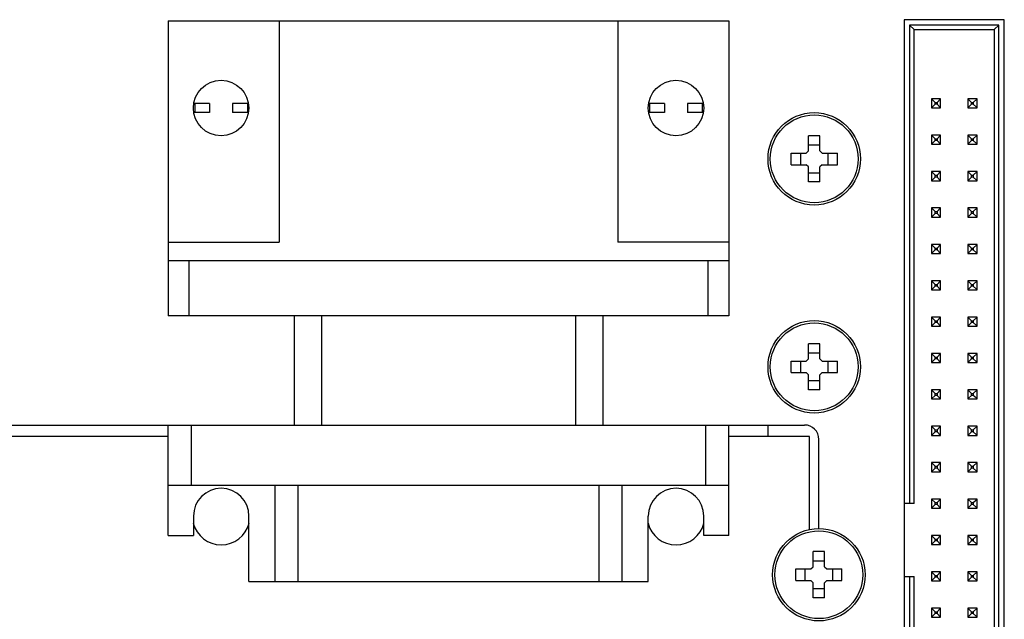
# Model space of a CAD drawing. Header units: inches. Extents: x 0 to 34, y 0 to 22.
# Tile 120 of 124: x 27.142 to 28.208, y 15.758 to 16.406. Entities that reach past the tile are written whole.
import ezdxf

# ---------------------------------------------------------------- set-up
doc = ezdxf.new("R2010")
doc.units = ezdxf.units.IN
doc.header["$LTSCALE"] = 1.87
doc.header["$MEASUREMENT"] = 0
doc.layers.get('0').update_dxf_attribs({"linetype": 'CONTINUOUS'})
doc.layers.add('02___PRT_ALL_AXES', color=7, linetype='CONTINUOUS')

msp = doc.modelspace()

# ---------------------------------------------------------------- linework, layer by layer
at = {"color": 7, "linetype": 'CONTINUOUS'}
for p, q in [((27.3031, 16.4054), (27.7896, 16.4054)), ((27.3031, 16.4054), (27.3031, 16.1659)), ((27.4231, 16.4054), (27.4231, 16.1659)), ((27.7896, 16.4054), (27.9096, 16.4054)), ((27.7896, 16.4054), (27.7896, 16.1659)), ((27.9096, 16.4054), (27.9096, 16.1659)), ((28.2075, 16.4065), (28.0992, 16.4065)), ((28.0992, 16.4065), (28.0992, 15.8829)), ((28.2075, 15.2805), (28.2075, 16.4065)), ((28.2016, 16.4006), (28.1051, 16.4006)), ((28.1051, 16.4006), (28.1101, 16.3957)), ((28.1051, 16.4006), (28.1051, 15.8829)), ((28.1101, 16.3957), (28.1967, 16.3957)), ((28.1101, 15.8829), (28.1101, 16.3957)), ((28.1967, 16.3957), (28.2016, 16.4006)), ((28.1967, 16.3957), (28.1967, 15.2913)), ((28.2016, 15.2864), (28.2016, 16.4006)), ((28.1386, 16.3209), (28.1288, 16.3209)), ((28.1288, 16.3209), (28.1327, 16.3169)), ((28.1288, 16.3209), (28.1288, 16.311)), ((28.1386, 16.3209), (28.1347, 16.3169)), ((28.1386, 16.311), (28.1386, 16.3209)), ((28.178, 16.3209), (28.1681, 16.3209)), ((28.1721, 16.3169), (28.1681, 16.3209)), ((28.1681, 16.3209), (28.1681, 16.311)), ((28.174, 16.3169), (28.178, 16.3209)), ((28.178, 16.311), (28.178, 16.3209)), ((27.3478, 16.3159), (27.3311, 16.3159)), ((27.3318, 16.3159), (27.3318, 16.3059)), ((27.3478, 16.3159), (27.3478, 16.3059)), ((27.3896, 16.3159), (27.3728, 16.3159)), ((27.3728, 16.3159), (27.3728, 16.3059)), ((27.3888, 16.3159), (27.3888, 16.3059)), ((27.8398, 16.3159), (27.8231, 16.3159)), ((27.8238, 16.3159), (27.8238, 16.3059)), ((27.8398, 16.3159), (27.8398, 16.3059)), ((27.8815, 16.3159), (27.8648, 16.3159)), ((27.8648, 16.3159), (27.8648, 16.3059)), ((27.8808, 16.3159), (27.8808, 16.3059)), ((28.1327, 16.315), (28.1288, 16.311)), ((28.1288, 16.311), (28.1386, 16.311)), ((28.1327, 16.3169), (28.1347, 16.3169)), ((28.1327, 16.315), (28.1327, 16.3169)), ((28.1347, 16.315), (28.1327, 16.315)), ((28.1347, 16.3169), (28.1347, 16.315)), ((28.1347, 16.315), (28.1386, 16.311)), ((28.1681, 16.311), (28.1689, 16.3117)), ((28.1681, 16.311), (28.178, 16.311)), ((28.1689, 16.3117), (28.1721, 16.315)), ((28.1721, 16.3169), (28.174, 16.3169)), ((28.1721, 16.315), (28.1721, 16.3169)), ((28.174, 16.315), (28.1721, 16.315)), ((28.174, 16.3169), (28.174, 16.315)), ((28.1773, 16.3117), (28.174, 16.315)), ((28.178, 16.311), (28.1773, 16.3117)), ((27.3478, 16.3059), (27.3311, 16.3059)), ((27.3896, 16.3059), (27.3728, 16.3059)), ((27.8398, 16.3059), (27.8231, 16.3059)), ((27.8815, 16.3059), (27.8648, 16.3059)), ((28.0081, 16.2809), (27.9956, 16.2809)), ((27.9956, 16.2646), (27.9956, 16.2809)), ((28.0081, 16.2646), (28.0081, 16.2809)), ((28.1386, 16.2815), (28.1288, 16.2815)), ((28.1288, 16.2815), (28.1327, 16.2776)), ((28.1288, 16.2815), (28.1288, 16.2717)), ((28.1327, 16.2756), (28.1288, 16.2717)), ((28.1327, 16.2776), (28.1347, 16.2776)), ((28.1327, 16.2756), (28.1327, 16.2776)), ((28.1347, 16.2756), (28.1327, 16.2756)), ((28.1386, 16.2815), (28.1347, 16.2776)), ((28.1347, 16.2776), (28.1347, 16.2756)), ((28.1347, 16.2756), (28.1386, 16.2717)), ((28.1386, 16.2717), (28.1386, 16.2815)), ((28.178, 16.2815), (28.1681, 16.2815)), ((28.1721, 16.2776), (28.1681, 16.2815)), ((28.1681, 16.2815), (28.1681, 16.2717)), ((28.1689, 16.2724), (28.1721, 16.2756)), ((28.1721, 16.2776), (28.174, 16.2776)), ((28.1721, 16.2756), (28.1721, 16.2776)), ((28.174, 16.2756), (28.1721, 16.2756)), ((28.174, 16.2776), (28.178, 16.2815)), ((28.174, 16.2776), (28.174, 16.2756)), ((28.1773, 16.2724), (28.174, 16.2756)), ((28.178, 16.2717), (28.178, 16.2815)), ((27.9931, 16.2621), (27.9956, 16.2646)), ((27.9956, 16.2709), (28.0081, 16.2709)), ((28.0081, 16.2646), (28.0106, 16.2621)), ((28.1288, 16.2717), (28.1386, 16.2717)), ((28.1681, 16.2717), (28.1689, 16.2724)), ((28.1681, 16.2717), (28.178, 16.2717)), ((28.178, 16.2717), (28.1773, 16.2724)), ((27.9769, 16.2621), (27.9931, 16.2621)), ((27.9769, 16.2496), (27.9769, 16.2621)), ((27.9869, 16.2621), (27.9869, 16.2496)), ((28.0106, 16.2621), (28.0269, 16.2621)), ((28.0169, 16.2496), (28.0169, 16.2621)), ((28.0269, 16.2496), (28.0269, 16.2621)), ((27.9769, 16.2496), (27.9931, 16.2496)), ((27.9956, 16.2471), (27.9931, 16.2496)), ((27.9956, 16.2309), (27.9956, 16.2471)), ((28.0106, 16.2496), (28.0081, 16.2471)), ((28.0081, 16.2309), (28.0081, 16.2471)), ((28.0106, 16.2496), (28.0269, 16.2496)), ((27.9956, 16.2409), (28.0081, 16.2409)), ((28.1386, 16.2421), (28.1288, 16.2421)), ((28.1288, 16.2421), (28.1327, 16.2382)), ((28.1288, 16.2421), (28.1288, 16.2323)), ((28.1327, 16.2362), (28.1288, 16.2323)), ((28.1288, 16.2323), (28.1386, 16.2323)), ((28.1327, 16.2382), (28.1347, 16.2382)), ((28.1327, 16.2362), (28.1327, 16.2382)), ((28.1347, 16.2362), (28.1327, 16.2362)), ((28.1386, 16.2421), (28.1347, 16.2382)), ((28.1347, 16.2382), (28.1347, 16.2362)), ((28.1347, 16.2362), (28.1386, 16.2323)), ((28.1386, 16.2323), (28.1386, 16.2421)), ((28.178, 16.2421), (28.1681, 16.2421)), ((28.1721, 16.2382), (28.1681, 16.2421)), ((28.1681, 16.2421), (28.1681, 16.2323)), ((28.1681, 16.2323), (28.1689, 16.233)), ((28.1681, 16.2323), (28.178, 16.2323)), ((28.1689, 16.233), (28.1721, 16.2362)), ((28.1721, 16.2382), (28.174, 16.2382)), ((28.1721, 16.2362), (28.1721, 16.2382)), ((28.174, 16.2362), (28.1721, 16.2362)), ((28.174, 16.2382), (28.178, 16.2421)), ((28.174, 16.2382), (28.174, 16.2362)), ((28.1773, 16.233), (28.174, 16.2362)), ((28.178, 16.2323), (28.1773, 16.233)), ((28.178, 16.2323), (28.178, 16.2421)), ((28.0081, 16.2309), (27.9956, 16.2309)), ((28.1386, 16.2028), (28.1288, 16.2028)), ((28.1288, 16.2028), (28.1327, 16.1988)), ((28.1288, 16.2028), (28.1288, 16.1929)), ((28.1386, 16.2028), (28.1347, 16.1988)), ((28.1386, 16.1929), (28.1386, 16.2028)), ((28.178, 16.2028), (28.1681, 16.2028)), ((28.1721, 16.1988), (28.1681, 16.2028)), ((28.1681, 16.2028), (28.1681, 16.1929)), ((28.174, 16.1988), (28.178, 16.2028)), ((28.178, 16.1929), (28.178, 16.2028)), ((28.1327, 16.1968), (28.1288, 16.1929)), ((28.1288, 16.1929), (28.1386, 16.1929)), ((28.1327, 16.1988), (28.1347, 16.1988)), ((28.1327, 16.1968), (28.1327, 16.1988)), ((28.1347, 16.1968), (28.1327, 16.1968)), ((28.1347, 16.1988), (28.1347, 16.1968)), ((28.1347, 16.1968), (28.1386, 16.1929)), ((28.1681, 16.1929), (28.1689, 16.1936)), ((28.1681, 16.1929), (28.178, 16.1929)), ((28.1689, 16.1936), (28.1721, 16.1968)), ((28.1721, 16.1988), (28.174, 16.1988)), ((28.1721, 16.1968), (28.1721, 16.1988)), ((28.174, 16.1968), (28.1721, 16.1968)), ((28.174, 16.1988), (28.174, 16.1968)), ((28.1773, 16.1936), (28.174, 16.1968)), ((28.178, 16.1929), (28.1773, 16.1936)), ((27.3031, 16.1659), (27.4231, 16.1659)), ((27.3031, 16.1659), (27.3031, 16.0859)), ((27.9096, 16.1659), (27.7896, 16.1659)), ((27.9096, 16.1659), (27.9096, 16.0859)), ((28.1386, 16.1634), (28.1288, 16.1634)), ((28.1288, 16.1634), (28.1327, 16.1594)), ((28.1288, 16.1634), (28.1288, 16.1535)), ((28.1327, 16.1575), (28.1288, 16.1535)), ((28.1327, 16.1594), (28.1347, 16.1594)), ((28.1327, 16.1575), (28.1327, 16.1594)), ((28.1347, 16.1575), (28.1327, 16.1575)), ((28.1386, 16.1634), (28.1347, 16.1594)), ((28.1347, 16.1594), (28.1347, 16.1575)), ((28.1347, 16.1575), (28.1386, 16.1535)), ((28.1386, 16.1535), (28.1386, 16.1634)), ((28.178, 16.1634), (28.1681, 16.1634)), ((28.1721, 16.1594), (28.1681, 16.1634)), ((28.1681, 16.1634), (28.1681, 16.1535)), ((28.1689, 16.1543), (28.1721, 16.1575)), ((28.1721, 16.1594), (28.174, 16.1594)), ((28.1721, 16.1575), (28.1721, 16.1594)), ((28.174, 16.1575), (28.1721, 16.1575)), ((28.174, 16.1594), (28.178, 16.1634)), ((28.174, 16.1594), (28.174, 16.1575)), ((28.1773, 16.1543), (28.174, 16.1575)), ((28.178, 16.1535), (28.178, 16.1634)), ((28.1288, 16.1535), (28.1386, 16.1535)), ((28.1681, 16.1535), (28.1689, 16.1543)), ((28.1681, 16.1535), (28.178, 16.1535)), ((28.178, 16.1535), (28.1773, 16.1543)), ((27.3031, 16.1459), (27.9096, 16.1459)), ((27.3256, 16.0859), (27.3256, 16.1459)), ((27.8871, 16.0859), (27.8871, 16.1459)), ((28.1386, 16.124), (28.1288, 16.124)), ((28.1288, 16.124), (28.1327, 16.1201)), ((28.1288, 16.124), (28.1288, 16.1142)), ((28.1327, 16.1181), (28.1288, 16.1142)), ((28.1327, 16.1201), (28.1347, 16.1201)), ((28.1327, 16.1181), (28.1327, 16.1201)), ((28.1347, 16.1181), (28.1327, 16.1181)), ((28.1386, 16.124), (28.1347, 16.1201)), ((28.1347, 16.1201), (28.1347, 16.1181)), ((28.1347, 16.1181), (28.1386, 16.1142)), ((28.1386, 16.1142), (28.1386, 16.124)), ((28.178, 16.124), (28.1681, 16.124)), ((28.1721, 16.1201), (28.1681, 16.124)), ((28.1681, 16.124), (28.1681, 16.1142)), ((28.1681, 16.1142), (28.1689, 16.1149)), ((28.1689, 16.1149), (28.1721, 16.1181)), ((28.1721, 16.1201), (28.174, 16.1201)), ((28.1721, 16.1181), (28.1721, 16.1201)), ((28.174, 16.1181), (28.1721, 16.1181)), ((28.174, 16.1201), (28.178, 16.124)), ((28.174, 16.1201), (28.174, 16.1181)), ((28.1773, 16.1149), (28.174, 16.1181)), ((28.178, 16.1142), (28.1773, 16.1149)), ((28.178, 16.1142), (28.178, 16.124)), ((28.1288, 16.1142), (28.1386, 16.1142)), ((28.1681, 16.1142), (28.178, 16.1142)), ((27.9096, 16.0859), (27.3031, 16.0859)), ((28.1386, 16.0846), (28.1288, 16.0846)), ((28.1288, 16.0846), (28.1327, 16.0807)), ((28.1288, 16.0846), (28.1288, 16.0748)), ((28.1386, 16.0846), (28.1347, 16.0807)), ((28.1386, 16.0748), (28.1386, 16.0846)), ((28.178, 16.0846), (28.1681, 16.0846)), ((28.1721, 16.0807), (28.1681, 16.0846)), ((28.1681, 16.0846), (28.1681, 16.0748)), ((28.174, 16.0807), (28.178, 16.0846)), ((28.178, 16.0748), (28.178, 16.0846)), ((28.1327, 16.0787), (28.1288, 16.0748)), ((28.1288, 16.0748), (28.1386, 16.0748)), ((28.1327, 16.0807), (28.1347, 16.0807)), ((28.1327, 16.0787), (28.1327, 16.0807)), ((28.1347, 16.0787), (28.1327, 16.0787)), ((28.1347, 16.0807), (28.1347, 16.0787)), ((28.1347, 16.0787), (28.1386, 16.0748)), ((28.1681, 16.0748), (28.1689, 16.0755)), ((28.1681, 16.0748), (28.178, 16.0748)), ((28.1689, 16.0755), (28.1721, 16.0787)), ((28.1721, 16.0807), (28.174, 16.0807)), ((28.1721, 16.0787), (28.1721, 16.0807)), ((28.174, 16.0787), (28.1721, 16.0787)), ((28.174, 16.0807), (28.174, 16.0787)), ((28.1773, 16.0755), (28.174, 16.0787)), ((28.178, 16.0748), (28.1773, 16.0755)), ((28.0081, 16.0559), (27.9956, 16.0559)), ((27.9956, 16.0396), (27.9956, 16.0559)), ((28.0081, 16.0396), (28.0081, 16.0559)), ((27.9956, 16.0459), (28.0081, 16.0459)), ((28.1386, 16.0453), (28.1288, 16.0453)), ((28.1288, 16.0453), (28.1327, 16.0413)), ((28.1288, 16.0453), (28.1288, 16.0354)), ((28.1327, 16.0413), (28.1347, 16.0413)), ((28.1327, 16.0394), (28.1327, 16.0413)), ((28.1386, 16.0453), (28.1347, 16.0413)), ((28.1347, 16.0413), (28.1347, 16.0394)), ((28.1386, 16.0354), (28.1386, 16.0453)), ((28.178, 16.0453), (28.1681, 16.0453)), ((28.1721, 16.0413), (28.1681, 16.0453)), ((28.1681, 16.0453), (28.1681, 16.0354)), ((28.1721, 16.0413), (28.174, 16.0413)), ((28.1721, 16.0394), (28.1721, 16.0413)), ((28.174, 16.0413), (28.178, 16.0453)), ((28.174, 16.0413), (28.174, 16.0394)), ((28.178, 16.0354), (28.178, 16.0453)), ((27.9769, 16.0371), (27.9931, 16.0371)), ((27.9769, 16.0246), (27.9769, 16.0371)), ((27.9869, 16.0371), (27.9869, 16.0246)), ((27.9931, 16.0371), (27.9956, 16.0396)), ((28.0081, 16.0396), (28.0106, 16.0371)), ((28.0106, 16.0371), (28.0269, 16.0371)), ((28.0169, 16.0246), (28.0169, 16.0371)), ((28.0269, 16.0246), (28.0269, 16.0371)), ((28.1327, 16.0394), (28.1288, 16.0354)), ((28.1288, 16.0354), (28.1386, 16.0354)), ((28.1347, 16.0394), (28.1327, 16.0394)), ((28.1347, 16.0394), (28.1386, 16.0354)), ((28.1681, 16.0354), (28.1689, 16.0361)), ((28.1681, 16.0354), (28.178, 16.0354)), ((28.1689, 16.0361), (28.1721, 16.0394)), ((28.174, 16.0394), (28.1721, 16.0394)), ((28.1773, 16.0361), (28.174, 16.0394)), ((28.178, 16.0354), (28.1773, 16.0361)), ((27.9769, 16.0246), (27.9931, 16.0246)), ((27.9956, 16.0221), (27.9931, 16.0246)), ((27.9956, 16.0059), (27.9956, 16.0221)), ((28.0106, 16.0246), (28.0081, 16.0221)), ((28.0081, 16.0059), (28.0081, 16.0221)), ((28.0106, 16.0246), (28.0269, 16.0246)), ((27.9956, 16.0159), (28.0081, 16.0159)), ((28.0081, 16.0059), (27.9956, 16.0059)), ((28.1386, 16.0059), (28.1288, 16.0059)), ((28.1288, 16.0059), (28.1327, 16.002)), ((28.1288, 16.0059), (28.1288, 15.9961)), ((28.1327, 16), (28.1288, 15.9961)), ((28.1327, 16.002), (28.1347, 16.002)), ((28.1327, 16), (28.1327, 16.002)), ((28.1347, 16), (28.1327, 16)), ((28.1386, 16.0059), (28.1347, 16.002)), ((28.1347, 16.002), (28.1347, 16)), ((28.1347, 16), (28.1386, 15.9961)), ((28.1386, 15.9961), (28.1386, 16.0059)), ((28.178, 16.0059), (28.1681, 16.0059)), ((28.1721, 16.002), (28.1681, 16.0059)), ((28.1681, 16.0059), (28.1681, 15.9961)), ((28.1689, 15.9968), (28.1721, 16)), ((28.1721, 16.002), (28.174, 16.002)), ((28.1721, 16), (28.1721, 16.002)), ((28.174, 16), (28.1721, 16)), ((28.174, 16.002), (28.178, 16.0059)), ((28.174, 16.002), (28.174, 16)), ((28.1773, 15.9968), (28.174, 16)), ((28.178, 15.9961), (28.178, 16.0059)), ((28.1288, 15.9961), (28.1386, 15.9961)), ((28.1681, 15.9961), (28.1689, 15.9968)), ((28.1681, 15.9961), (28.178, 15.9961)), ((28.178, 15.9961), (28.1773, 15.9968)), ((27.0581, 15.9679), (27.4394, 15.9679)), ((27.3031, 15.9679), (27.9096, 15.9679)), ((27.3031, 15.9029), (27.3031, 15.9679)), ((27.3281, 15.9029), (27.3281, 15.9679)), ((27.7733, 15.9679), (27.9914, 15.9679)), ((27.8846, 15.9029), (27.8846, 15.9679)), ((27.9096, 15.9029), (27.9096, 15.9679)), ((27.9519, 15.9554), (27.9519, 15.9679)), ((28.1386, 15.9665), (28.1288, 15.9665)), ((28.1288, 15.9665), (28.1327, 15.9626)), ((28.1288, 15.9665), (28.1288, 15.9567)), ((28.1386, 15.9665), (28.1347, 15.9626)), ((28.1386, 15.9567), (28.1386, 15.9665)), ((28.178, 15.9665), (28.1681, 15.9665)), ((28.1721, 15.9626), (28.1681, 15.9665)), ((28.1681, 15.9665), (28.1681, 15.9567)), ((28.174, 15.9626), (28.178, 15.9665)), ((28.178, 15.9567), (28.178, 15.9665)), ((27.3031, 15.9554), (27.0592, 15.9554)), ((27.9969, 15.9554), (27.9096, 15.9554)), ((28.1327, 15.9606), (28.1288, 15.9567)), ((28.1288, 15.9567), (28.1386, 15.9567)), ((28.1327, 15.9626), (28.1347, 15.9626)), ((28.1327, 15.9606), (28.1327, 15.9626)), ((28.1347, 15.9606), (28.1327, 15.9606)), ((28.1347, 15.9626), (28.1347, 15.9606)), ((28.1347, 15.9606), (28.1386, 15.9567)), ((28.1681, 15.9567), (28.1689, 15.9574)), ((28.1681, 15.9567), (28.178, 15.9567)), ((28.1689, 15.9574), (28.1721, 15.9606)), ((28.1721, 15.9626), (28.174, 15.9626)), ((28.1721, 15.9606), (28.1721, 15.9626)), ((28.174, 15.9606), (28.1721, 15.9606)), ((28.174, 15.9626), (28.174, 15.9606)), ((28.1773, 15.9574), (28.174, 15.9606)), ((28.178, 15.9567), (28.1773, 15.9574)), ((28.0069, 15.8557), (28.0069, 15.9524)), ((28.1386, 15.9272), (28.1288, 15.9272)), ((28.1288, 15.9272), (28.1327, 15.9232)), ((28.1288, 15.9272), (28.1288, 15.9173)), ((28.1327, 15.9232), (28.1347, 15.9232)), ((28.1327, 15.9213), (28.1327, 15.9232)), ((28.1386, 15.9272), (28.1347, 15.9232)), ((28.1347, 15.9232), (28.1347, 15.9213)), ((28.1386, 15.9173), (28.1386, 15.9272)), ((28.178, 15.9272), (28.1681, 15.9272)), ((28.1721, 15.9232), (28.1681, 15.9272)), ((28.1681, 15.9272), (28.1681, 15.9173)), ((28.1721, 15.9232), (28.174, 15.9232)), ((28.1721, 15.9213), (28.1721, 15.9232)), ((28.174, 15.9232), (28.178, 15.9272)), ((28.174, 15.9232), (28.174, 15.9213)), ((28.178, 15.9173), (28.178, 15.9272)), ((28.1327, 15.9213), (28.1288, 15.9173)), ((28.1288, 15.9173), (28.1386, 15.9173)), ((28.1347, 15.9213), (28.1327, 15.9213)), ((28.1347, 15.9213), (28.1386, 15.9173)), ((28.1681, 15.9173), (28.1689, 15.918)), ((28.1681, 15.9173), (28.178, 15.9173)), ((28.1689, 15.918), (28.1721, 15.9213)), ((28.174, 15.9213), (28.1721, 15.9213)), ((28.1773, 15.918), (28.174, 15.9213)), ((28.178, 15.9173), (28.1773, 15.918)), ((27.3031, 15.9029), (27.9096, 15.9029)), ((27.4188, 15.7984), (27.4188, 15.9029)), ((27.4438, 15.7984), (27.4438, 15.9029)), ((27.7688, 15.9029), (27.7688, 15.7984)), ((27.7938, 15.9029), (27.7938, 15.7984)), ((28.1101, 15.8829), (28.0992, 15.8829)), ((28.0992, 15.8829), (28.0992, 15.8041)), ((28.1386, 15.8878), (28.1288, 15.8878)), ((28.1288, 15.8878), (28.1327, 15.8839)), ((28.1288, 15.8878), (28.1288, 15.8779)), ((28.1327, 15.8819), (28.1288, 15.8779)), ((28.1327, 15.8839), (28.1347, 15.8839)), ((28.1327, 15.8819), (28.1327, 15.8839)), ((28.1347, 15.8819), (28.1327, 15.8819)), ((28.1386, 15.8878), (28.1347, 15.8839)), ((28.1347, 15.8839), (28.1347, 15.8819)), ((28.1347, 15.8819), (28.1386, 15.8779)), ((28.1386, 15.8779), (28.1386, 15.8878)), ((28.178, 15.8878), (28.1681, 15.8878)), ((28.1721, 15.8839), (28.1681, 15.8878)), ((28.1681, 15.8878), (28.1681, 15.8779)), ((28.1689, 15.8787), (28.1721, 15.8819)), ((28.1721, 15.8839), (28.174, 15.8839)), ((28.1721, 15.8819), (28.1721, 15.8839)), ((28.174, 15.8819), (28.1721, 15.8819)), ((28.174, 15.8839), (28.178, 15.8878)), ((28.174, 15.8839), (28.174, 15.8819)), ((28.1773, 15.8787), (28.174, 15.8819)), ((28.178, 15.8779), (28.178, 15.8878)), ((28.1288, 15.8779), (28.1386, 15.8779)), ((28.1681, 15.8779), (28.1689, 15.8787)), ((28.1681, 15.8779), (28.178, 15.8779)), ((28.178, 15.8779), (28.1773, 15.8787)), ((28.1386, 15.8484), (28.1288, 15.8484)), ((28.1288, 15.8484), (28.1327, 15.8445)), ((28.1288, 15.8484), (28.1288, 15.8386)), ((28.1386, 15.8484), (28.1347, 15.8445)), ((28.1386, 15.8386), (28.1386, 15.8484)), ((28.178, 15.8484), (28.1681, 15.8484)), ((28.1721, 15.8445), (28.1681, 15.8484)), ((28.1681, 15.8484), (28.1681, 15.8386)), ((28.174, 15.8445), (28.178, 15.8484)), ((28.178, 15.8386), (28.178, 15.8484)), ((28.1327, 15.8425), (28.1288, 15.8386)), ((28.1288, 15.8386), (28.1386, 15.8386)), ((28.1327, 15.8445), (28.1347, 15.8445)), ((28.1327, 15.8425), (28.1327, 15.8445)), ((28.1347, 15.8425), (28.1327, 15.8425)), ((28.1347, 15.8445), (28.1347, 15.8425)), ((28.1347, 15.8425), (28.1386, 15.8386)), ((28.1681, 15.8386), (28.1689, 15.8393)), ((28.1681, 15.8386), (28.178, 15.8386)), ((28.1689, 15.8393), (28.1721, 15.8425)), ((28.1721, 15.8445), (28.174, 15.8445)), ((28.1721, 15.8425), (28.1721, 15.8445)), ((28.174, 15.8425), (28.1721, 15.8425)), ((28.174, 15.8445), (28.174, 15.8425)), ((28.1773, 15.8393), (28.174, 15.8425)), ((28.178, 15.8386), (28.1773, 15.8393)), ((28.0131, 15.8309), (28.0006, 15.8309)), ((28.0006, 15.8146), (28.0006, 15.8309)), ((28.0131, 15.8146), (28.0131, 15.8309)), ((28.0006, 15.8209), (28.0131, 15.8209)), ((27.9819, 15.8121), (27.9981, 15.8121)), ((27.9819, 15.7996), (27.9819, 15.8121)), ((27.9919, 15.8121), (27.9919, 15.7996)), ((27.9981, 15.8121), (28.0006, 15.8146)), ((28.0131, 15.8146), (28.0156, 15.8121)), ((28.0156, 15.8121), (28.0319, 15.8121)), ((28.0219, 15.7996), (28.0219, 15.8121)), ((28.0319, 15.7996), (28.0319, 15.8121)), ((28.1386, 15.8091), (28.1288, 15.8091)), ((28.1288, 15.8091), (28.1327, 15.8051)), ((28.1288, 15.8091), (28.1288, 15.7992)), ((28.1386, 15.8091), (28.1347, 15.8051)), ((28.1386, 15.7992), (28.1386, 15.8091)), ((28.178, 15.8091), (28.1681, 15.8091)), ((28.1721, 15.8051), (28.1681, 15.8091)), ((28.1681, 15.8091), (28.1681, 15.7992)), ((28.174, 15.8051), (28.178, 15.8091)), ((28.178, 15.7992), (28.178, 15.8091)), ((27.4188, 15.7984), (27.7938, 15.7984)), ((27.9819, 15.7996), (27.9981, 15.7996)), ((28.0006, 15.7971), (27.9981, 15.7996)), ((28.0006, 15.7809), (28.0006, 15.7971)), ((28.0156, 15.7996), (28.0131, 15.7971)), ((28.0131, 15.7809), (28.0131, 15.7971)), ((28.0156, 15.7996), (28.0319, 15.7996)), ((28.0992, 15.8041), (28.1101, 15.8041)), ((28.0992, 15.8041), (28.0992, 15.2805)), ((28.1051, 15.8041), (28.1051, 15.2864)), ((28.1101, 15.2913), (28.1101, 15.8041)), ((28.1327, 15.8031), (28.1288, 15.7992)), ((28.1288, 15.7992), (28.1386, 15.7992)), ((28.1327, 15.8051), (28.1347, 15.8051)), ((28.1327, 15.8031), (28.1327, 15.8051)), ((28.1347, 15.8031), (28.1327, 15.8031)), ((28.1347, 15.8051), (28.1347, 15.8031)), ((28.1347, 15.8031), (28.1386, 15.7992)), ((28.1681, 15.7992), (28.1689, 15.7999)), ((28.1681, 15.7992), (28.178, 15.7992)), ((28.1689, 15.7999), (28.1721, 15.8031)), ((28.1721, 15.8051), (28.174, 15.8051)), ((28.1721, 15.8031), (28.1721, 15.8051)), ((28.174, 15.8031), (28.1721, 15.8031)), ((28.174, 15.8051), (28.174, 15.8031)), ((28.1773, 15.7999), (28.174, 15.8031)), ((28.178, 15.7992), (28.1773, 15.7999)), ((28.0006, 15.7909), (28.0131, 15.7909)), ((28.0131, 15.7809), (28.0006, 15.7809)), ((28.1386, 15.7697), (28.1288, 15.7697)), ((28.1288, 15.7697), (28.1327, 15.7657)), ((28.1288, 15.7697), (28.1288, 15.7598)), ((28.1327, 15.7638), (28.1288, 15.7598)), ((28.1327, 15.7657), (28.1347, 15.7657)), ((28.1327, 15.7638), (28.1327, 15.7657)), ((28.1347, 15.7638), (28.1327, 15.7638)), ((28.1386, 15.7697), (28.1347, 15.7657)), ((28.1347, 15.7657), (28.1347, 15.7638)), ((28.1347, 15.7638), (28.1386, 15.7598)), ((28.1386, 15.7598), (28.1386, 15.7697)), ((28.178, 15.7697), (28.1681, 15.7697)), ((28.1721, 15.7657), (28.1681, 15.7697)), ((28.1681, 15.7697), (28.1681, 15.7598)), ((28.1689, 15.7606), (28.1721, 15.7638)), ((28.1721, 15.7657), (28.174, 15.7657)), ((28.1721, 15.7638), (28.1721, 15.7657)), ((28.174, 15.7638), (28.1721, 15.7638)), ((28.174, 15.7657), (28.178, 15.7697)), ((28.174, 15.7657), (28.174, 15.7638)), ((28.1773, 15.7606), (28.174, 15.7638)), ((28.178, 15.7598), (28.178, 15.7697)), ((28.1288, 15.7598), (28.1386, 15.7598)), ((28.1681, 15.7598), (28.1689, 15.7606)), ((28.1681, 15.7598), (28.178, 15.7598)), ((28.178, 15.7598), (28.1773, 15.7606))]:
    msp.add_line(p, q, dxfattribs=at)
for centre, radius in [((28.0019, 16.2559), 0.05), ((28.0019, 16.2559), 0.0475), ((28.0019, 16.0309), 0.05), ((28.0019, 16.0309), 0.0475), ((28.0069, 15.8059), 0.05), ((28.0069, 15.8059), 0.0475)]:
    msp.add_circle(centre, radius, dxfattribs=at)
msp.add_arc((27.9914, 15.9524), 0.0155, 0, 90, dxfattribs=at)
at = {"layer": '02___PRT_ALL_AXES', "color": 7, "linetype": 'CONTINUOUS'}
for p, q in [((27.4394, 16.0859), (27.4394, 15.9679)), ((27.4689, 16.0859), (27.4689, 15.9679)), ((27.7438, 16.0859), (27.7438, 15.9679)), ((27.7733, 16.0859), (27.7733, 15.9679)), ((27.9969, 15.8548), (27.9969, 15.9554)), ((27.3031, 15.8484), (27.3031, 15.9029)), ((27.9096, 15.8484), (27.9096, 15.9029)), ((27.3304, 15.8694), (27.3304, 15.8484)), ((27.3904, 15.7984), (27.3904, 15.8694)), ((27.8224, 15.7984), (27.8224, 15.8694)), ((27.8824, 15.8484), (27.8824, 15.8694)), ((27.3031, 15.8484), (27.3304, 15.8484)), ((27.9096, 15.8484), (27.8824, 15.8484)), ((27.3904, 15.7984), (27.4189, 15.7984)), ((27.7939, 15.7984), (27.8224, 15.7984))]:
    msp.add_line(p, q, dxfattribs=at)
for centre in [(27.3603, 16.3109), (27.8523, 16.3109)]:
    msp.add_circle(centre, 0.03, dxfattribs=at)
for centre, radius, start, end in [((27.3604, 15.8694), 0.03, 0, 180), ((27.8524, 15.8694), 0.03, 0, 180), ((27.3604, 15.8694), 0.0312, 194.2289, 345.7213), ((27.8524, 15.8694), 0.0312, 194.2289, 345.7213)]:
    msp.add_arc(centre, radius, start, end, dxfattribs=at)

doc.saveas('drawing.dxf')
